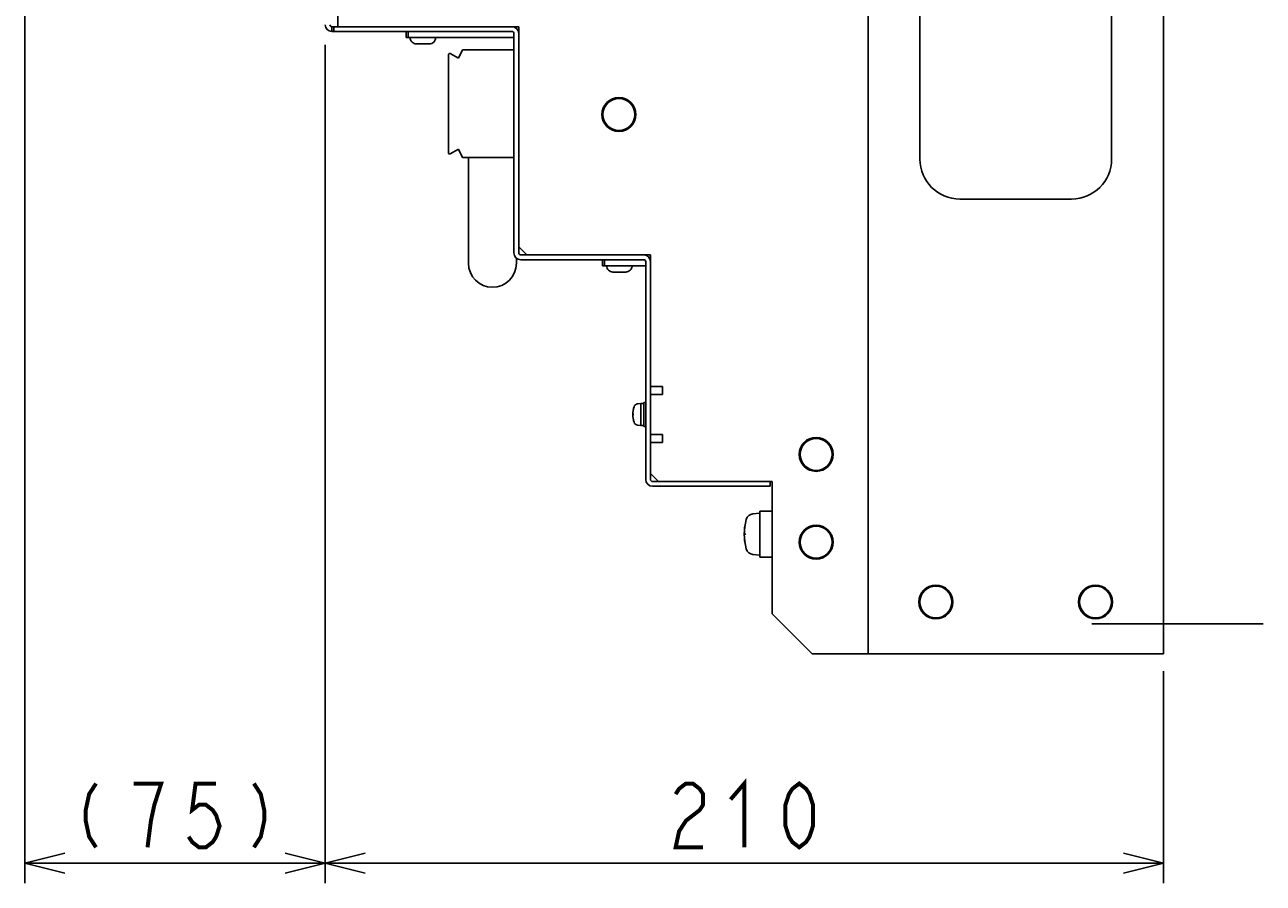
# Model space of a CAD drawing. Extents: x 159 to 2026, y 157 to 1386.
# Tile 25 of 28: x 1539 to 1849, y 588 to 804. Entities that reach past the tile are written whole.
import ezdxf

# ---------------------------------------------------------------- set-up
doc = ezdxf.new("R2010")
doc.units = 0
doc.header["$LTSCALE"] = 115.5
doc.linetypes.add('CENTER', pattern=[0.6, 0.375, -0.075, 0.075, -0.075])
doc.layers.get('0').update_dxf_attribs({"linetype": 'CONTINUOUS'})
for name, color, linetype in [('ALL_AXIS', 7, 'CONTINUOUS'), ('ALL_CURVE', 7, 'CONTINUOUS'), ('ALL_DIM', 7, 'CONTINUOUS'), ('ALL_FEATURES', 7, 'CONTINUOUS')]:
    doc.layers.add(name, color=color, linetype=linetype)
doc.dimstyles.get("Standard").update_dxf_attribs({"dimtxt": 2.5, "dimasz": 2.5, "dimexe": 1.25, "dimexo": 0.625, "dimtad": 1, "dimcen": 2.5, "dimazin": 3, "dimtfac": 1, "dimtmove": 0, "dimatfit": 3})

# ---------------------------------------------------------------- blocks, each defined once
blk = doc.blocks.new('_OPEN')
at = {"color": 0, "linetype": 'BYBLOCK'}
for p, q in [((0, 0), (-1, 0.25)), ((-1, -0.25), (0, 0)), ((-1, 0), (0, 0))]:
    blk.add_line(p, q, dxfattribs=at)
blk = doc.blocks.new('*D10')
at = {"layer": 'ALL_DIM', "color": 2, "linetype": 'CONTINUOUS'}
for p, q in [((1614, 798.7), (1614, 588.5)), ((1824, 641.69), (1824, 588.5)), ((1614, 593.5), (1719, 593.5)), ((1824, 593.5), (1719, 593.5))]:
    blk.add_line(p, q, dxfattribs=at)
at = {"layer": 'ALL_DIM', "color": 2, "linetype": 'CONTINUOUS', "xscale": 10, "yscale": 10, "zscale": 10, "rotation": 180}
blk.add_blockref('_OPEN', (1614, 593.5), dxfattribs=at)
at = {"layer": 'ALL_DIM', "color": 2, "linetype": 'CONTINUOUS', "xscale": 10, "yscale": 10, "zscale": 10}
blk.add_blockref('_OPEN', (1824, 593.5), dxfattribs=at)
blk = doc.blocks.new('*D11')
at = {"layer": 'ALL_DIM', "color": 2, "linetype": 'CONTINUOUS'}
for p, q in [((1538.75, 814.5), (1538.75, 588.5)), ((1614, 798.7), (1614, 588.5)), ((1538.75, 593.5), (1576.375, 593.5)), ((1614, 593.5), (1576.375, 593.5))]:
    blk.add_line(p, q, dxfattribs=at)
at = {"layer": 'ALL_DIM', "color": 2, "linetype": 'CONTINUOUS', "xscale": 10, "yscale": 10, "zscale": 10, "rotation": 180}
blk.add_blockref('_OPEN', (1538.75, 593.5), dxfattribs=at)
at = {"layer": 'ALL_DIM', "color": 2, "linetype": 'CONTINUOUS', "xscale": 10, "yscale": 10, "zscale": 10}
blk.add_blockref('_OPEN', (1614, 593.5), dxfattribs=at)

msp = doc.modelspace()

# ---------------------------------------------------------------- linework, layer by layer
at = {"layer": 'ALL_AXIS', "color": 3, "linetype": 'CONTINUOUS'}
for p, q in [((1750, 1036), (1750, 646)), ((1824, 1036), (1824, 646))]:
    msp.add_line(p, q, dxfattribs=at)
at = {"layer": 'ALL_AXIS', "color": 7, "linetype": 'CONTINUOUS'}
for p, q in [((1693.1, 708.75), (1692.253, 708.676)), ((1693.1, 708.75), (1693.8, 708.75)), ((1693.1, 708.75), (1693.1, 703.25)), ((1693.8, 709), (1694.3, 709)), ((1693.8, 708.997), (1693.8, 703.003)), ((1693.1, 703.25), (1692.253, 703.324)), ((1693.1, 703.25), (1693.8, 703.25)), ((1693.8, 703), (1694.3, 703)), ((1722.9, 681.25), (1721.167, 681.098)), ((1722.9, 681.75), (1726, 681.75)), ((1722.9, 681.748), (1722.9, 670.252)), ((1722.9, 670.75), (1721.167, 670.902)), ((1722.9, 670.25), (1726, 670.25))]:
    msp.add_line(p, q, dxfattribs=at)
at = {"layer": 'ALL_AXIS', "color": 7, "linetype": 'CENTER'}
msp.add_line((1806.076, 653.5), (1849, 653.5), dxfattribs=at)
at = {"layer": 'ALL_AXIS', "color": 7, "linetype": 'CONTINUOUS'}
for centre in [(1687.6, 781.2), (1737, 696), (1737, 674), (1767, 659), (1807, 659)]:
    msp.add_circle(centre, 4, dxfattribs=at)
at = {"layer": 'ALL_AXIS', "color": 3, "linetype": 'CONTINUOUS'}
for centre in [(1767, 659), (1807, 659)]:
    msp.add_circle(centre, 4.25, dxfattribs=at)
at = {"layer": 'ALL_AXIS', "color": 7, "linetype": 'CONTINUOUS'}
for centre, radius, start, end in [((1698.1, 706), 7, 163.74297, 196.25703), ((1692.34, 707.68), 1, 95, 163.74297), ((1692.34, 704.32), 1, 196.25703, 265), ((1733, 676), 14, 164.63751, 195.36249), ((1721.332, 679.206), 1.9, 95, 164.63751), ((1721.332, 672.794), 1.9, 195.36249, 265)]:
    msp.add_arc(centre, radius, start, end, dxfattribs=at)
at = {"layer": 'ALL_CURVE', "color": 40, "linetype": 'CONTINUOUS'}
for p, q in [((1691.1, 706), (1691.335, 706)), ((1719, 676), (1719.359, 676))]:
    msp.add_line(p, q, dxfattribs=at)
for centre, radius, start, end in [((1698.1, 706), 7, 165.0994, 194.9006), ((1733, 676), 14, 166.99712, 193.00288)]:
    msp.add_arc(centre, radius, start, end, dxfattribs=at)
at = {"layer": 'ALL_DIM', "color": 2, "linetype": 'CONTINUOUS', "const_width": 1}
for points in [[(1715.56, 609.5), (1719, 613.5), (1719, 597.5)], [(1556.595, 613.5), (1554.875, 610.833), (1554.015, 606.833), (1554.015, 604.167), (1554.875, 600.167), (1556.595, 597.5)], [(1569.495, 597.5), (1570.355, 604.167), (1571.215, 608.167), (1572.075, 610.833), (1572.935, 613.5), (1566.055, 613.5)], [(1586.695, 613.5), (1581.535, 613.5), (1580.675, 606.833), (1582.395, 608.167), (1584.115, 608.167), (1585.835, 606.833), (1586.695, 605.5), (1587.555, 602.833), (1586.695, 600.167), (1585.835, 598.833), (1584.115, 597.5), (1582.395, 597.5), (1580.675, 598.833), (1579.815, 600.167)], [(1596.155, 613.5), (1597.875, 610.833), (1598.735, 606.833), (1598.735, 604.167), (1597.875, 600.167), (1596.155, 597.5)], [(1701.8, 610.833), (1702.66, 612.167), (1704.38, 613.5), (1706.1, 613.5), (1707.82, 612.167), (1708.68, 610.833), (1708.68, 608.167), (1707.82, 606.833), (1706.1, 605.5), (1704.38, 604.167), (1702.66, 601.5), (1701.8, 597.5), (1708.68, 597.5)], [(1732.76, 597.5), (1731.04, 598.833), (1730.18, 600.167), (1729.32, 602.833), (1729.32, 608.167), (1730.18, 610.833), (1731.04, 612.167), (1732.76, 613.5), (1734.48, 612.167), (1735.34, 610.833), (1736.2, 608.167), (1736.2, 602.833), (1735.34, 600.167), (1734.48, 598.833), (1732.76, 597.5)]]:
    msp.add_lwpolyline(points, dxfattribs=at)
at = {"layer": 'ALL_FEATURES', "color": 3, "linetype": 'CONTINUOUS'}
for p, q in [((1750, 646), (1750, 1036)), ((1763, 952), (1763, 770)), ((1811, 952), (1811, 770)), ((1617.2, 823.5), (1617.2, 803.2)), ((1660.8, 802), (1615.7, 802)), ((1617.2, 803.2), (1662.5, 803.2)), ((1661.3, 801.5), (1661.3, 746.5)), ((1662.5, 803.2), (1662.5, 748)), ((1801, 760), (1773, 760)), ((1662.5, 748), (1664.5, 746)), ((1663, 744.8), (1693.8, 744.8)), ((1664.5, 746), (1695.5, 746)), ((1695.5, 746), (1695.5, 713)), ((1694.3, 744.3), (1694.3, 689.7)), ((1695.5, 713), (1698.5, 713)), ((1698.5, 711), (1695.5, 711)), ((1698.5, 713), (1698.5, 711)), ((1698.5, 701), (1695.5, 701)), ((1698.5, 699), (1695.5, 699)), ((1695.5, 699), (1695.5, 691.2)), ((1698.5, 701), (1698.5, 699)), ((1695.5, 691.2), (1697.5, 689.2)), ((1697.5, 689.2), (1726, 689.2)), ((1726, 689.2), (1726, 656)), ((1696, 688), (1725.5, 688)), ((1726, 656), (1736, 646)), ((1824, 646), (1736, 646))]:
    msp.add_line(p, q, dxfattribs=at)
at = {"layer": 'ALL_FEATURES', "color": 7, "linetype": 'CONTINUOUS'}
for p, q in [((1615.7, 803.2), (1615.7, 802)), ((1615.7, 803.2), (1617.2, 803.2)), ((1616.2, 803.2), (1616.2, 802)), ((1634.3, 800.5), (1634.3, 802)), ((1661.3, 800.5), (1634.3, 800.5)), ((1634.8, 800.5), (1634.8, 802)), ((1662.5, 802), (1662.415, 802)), ((1640.1, 798.9), (1636.9, 798.9)), ((1648.4, 797.4), (1647.4, 795.276)), ((1661.3, 797.4), (1648.4, 797.4)), ((1644.9, 796.2), (1644.9, 771.6)), ((1647.4, 795.276), (1645.35, 796.46)), ((1645.35, 771.34), (1647.4, 772.524)), ((1647.4, 772.524), (1648.4, 770.4)), ((1648.4, 770.4), (1661.3, 770.4)), ((1649.9, 743.9), (1649.9, 770.4)), ((1662.5, 748), (1662.5, 746.5)), ((1661.9, 743.9), (1661.9, 745.211)), ((1663, 746), (1664.5, 746)), ((1683.5, 743.3), (1683.5, 744.8)), ((1684, 743.3), (1684, 744.8)), ((1695.5, 744.8), (1695.415, 744.8)), ((1694.3, 743.3), (1683.5, 743.3)), ((1689.3, 741.7), (1686.1, 741.7)), ((1695.5, 713), (1695.5, 699)), ((1695.5, 691.2), (1695.5, 689.7)), ((1695.7, 691), (1695.5, 691)), ((1696, 689.2), (1697.5, 689.2)), ((1725.5, 688), (1725.5, 689.2))]:
    msp.add_line(p, q, dxfattribs=at)
at = {"layer": 'ALL_FEATURES', "color": 3, "linetype": 'CONTINUOUS'}
for centre in [(1687.6, 781.2), (1737, 696), (1737, 674)]:
    msp.add_circle(centre, 4.25, dxfattribs=at)
for centre, radius, start, end in [((1615.7, 803.7), 1.7, 180.46698, 270), ((1660.8, 801.5), 0.5, 0, 90), ((1773, 770), 10, 180, 270), ((1801, 770), 10, 270, 360), ((1663, 746.5), 1.7, 180, 270), ((1693.8, 744.3), 0.5, 0, 90), ((1696, 689.7), 1.7, 180, 270)]:
    msp.add_arc(centre, radius, start, end, dxfattribs=at)
at = {"layer": 'ALL_FEATURES', "color": 7, "linetype": 'CONTINUOUS'}
for centre, radius, start, end in [((1615.7, 803.7), 0.5, 180, 270), ((1636.9, 800.5), 1.6, 180, 270.00006), ((1640.1, 800.5), 1.6, 269.99994, 360), ((1660.8, 801.5), 1.7, 0, 90), ((1645.2, 796.2), 0.3, 60, 180), ((1645.2, 771.6), 0.3, 180, 300), ((1663, 746.5), 0.5, 180, 270), ((1693.8, 744.3), 1.7, 0, 90), ((1655.9, 743.9), 6, 180, 360), ((1686.1, 743.3), 1.6, 180, 270.00006), ((1689.3, 743.3), 1.6, 269.99994, 360), ((1696, 689.7), 0.5, 180, 270)]:
    msp.add_arc(centre, radius, start, end, dxfattribs=at)

# ---------------------------------------------------------------- dimensions: what is measured, and where the dimension line sits
at = {"layer": 'ALL_DIM', "color": 2, "linetype": 'CONTINUOUS'}
for base, p1, p2, picture, middle in [((1614, 593.5), (1538.75, 814.5), (1614, 798.7), '*D11', (1548.855, 597.5)), ((1824, 593.5), (1614, 798.7), (1824, 641.685), '*D10', (1698.36, 597.5))]:
    dim = msp.add_linear_dim(base=base, p1=p1, p2=p2, dimstyle='Standard', dxfattribs=at)
    dim.commit()
    dim.dimension.update_dxf_attribs({"geometry": picture, "text_midpoint": middle, "dimtype": 128})

doc.saveas('drawing.dxf')
